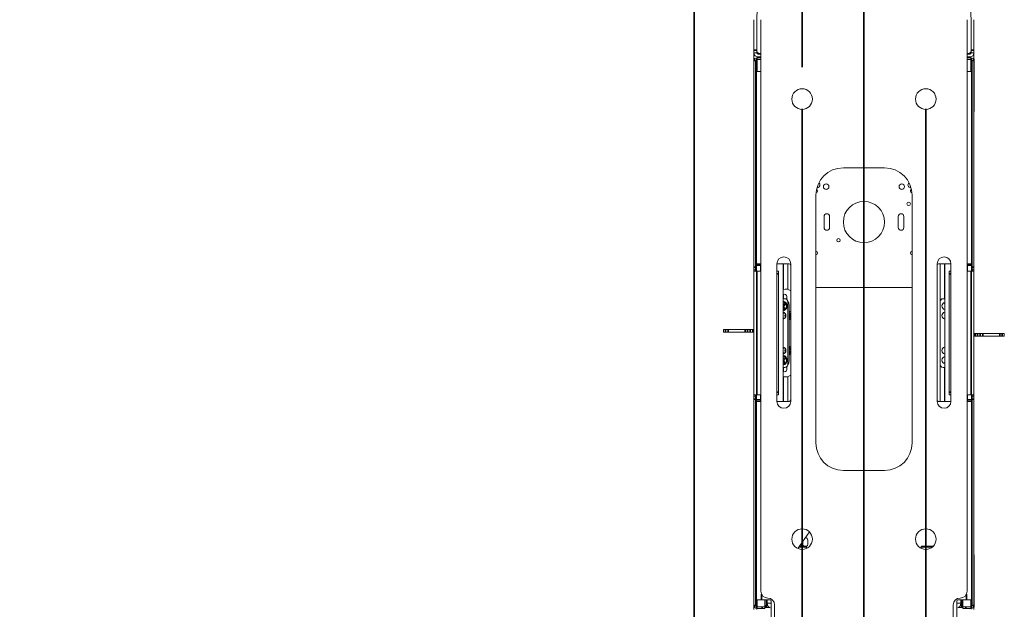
# Model space of a CAD drawing. Header units: millimetres. Extents: x 4 to 1188, y 1 to 840.
# Tile 103 of 203: x 327 to 429, y 717 to 778. Entities that reach past the tile are written whole.
import ezdxf

# ---------------------------------------------------------------- set-up
doc = ezdxf.new("R2010")
doc.units = ezdxf.units.MM
doc.layers.add('1', color=7, linetype='Continuous')
doc.styles.add('Arial Unicode MS', font='Arial Unicode MS')
doc.dimstyles.get("Standard").update_dxf_attribs({"dimtxt": 0.18, "dimasz": 0.18, "dimexe": 0.18, "dimexo": 0.0625, "dimgap": 0.09, "dimtad": 0, "dimtih": 1, "dimtoh": 1, "dimdec": 4, "dimzin": 0, "dimdsep": 46, "dimtxsty": 'Standard', "dimcen": 0.09, "dimadec": 0, "dimazin": 0, "dimtfac": 1, "dimtdec": 4, "dimtofl": 0, "dimtmove": 0, "dimatfit": 3, "dimfxl": 0, "dimtolj": 1, "dimtzin": 0, "dimarcsym": 0})

# ---------------------------------------------------------------- blocks, each defined once
blk = doc.blocks.new('_U9')
at = {"layer": '1', "color": 18, "lineweight": 35}
for p, q in [((407.83, 769.05), (407.83, 573.44)), ((420.69, 769.05), (420.69, 573.44)), ((407.83, 575.44), (420.69, 575.44))]:
    blk.add_line(p, q, dxfattribs=at)
at = {"layer": '1', "color": 18, "lineweight": 70}
for points in [[(407.83, 575.44), (411.33, 576.21), (411.33, 574.66)], [(420.69, 575.44), (417.19, 574.66), (417.19, 576.21)]]:
    blk.add_solid(points, dxfattribs=at)
at = {"layer": '1', "color": 18, "linetype": 'Continuous', "lineweight": 13, "insert": (410.89, 576.68), "char_height": 5, "attachment_point": 7, "line_spacing_factor": 1.047437, "style": 'Arial Unicode MS'}
blk.add_mtext('\\fArial Unicode MS|b0|i0;\\W1.0000;90', dxfattribs=at)
blk = doc.blocks.new('_U10')
at = {"layer": '1', "color": 18, "lineweight": 35}
for p, q in [((238.72, 599.87), (238.72, 822.73)), ((414.26, 599.87), (414.26, 822.73)), ((238.72, 820.73), (414.26, 820.73))]:
    blk.add_line(p, q, dxfattribs=at)
at = {"layer": '1', "color": 18, "lineweight": 70}
for points in [[(238.72, 820.73), (242.22, 821.5), (242.22, 819.95)], [(414.26, 820.73), (410.76, 819.95), (410.76, 821.5)]]:
    blk.add_solid(points, dxfattribs=at)
at = {"layer": '1', "color": 18, "linetype": 'Continuous', "lineweight": 13, "insert": (315.97, 823.29), "char_height": 5, "attachment_point": 7, "line_spacing_factor": 1.047437, "style": 'Arial Unicode MS'}
blk.add_mtext('\\fArial Unicode MS|b0|i0;\\W1.0000;{\\H1.21x;(}1229{\\H1.21x;)}', dxfattribs=at)

msp = doc.modelspace()

# ---------------------------------------------------------------- linework, layer by layer
at = {"layer": '1', "color": 18, "linetype": 'Continuous', "lineweight": 35}
for p, q in [((396.6029, 684.3109), (396.6029, 808.7252)), ((414.26, 662.8252), (414.26, 808.7252)), ((407.8315, 773.3537), (407.8315, 801.7252)), ((414.26, 662.8252), (414.26, 801.7252))]:
    msp.add_line(p, q, dxfattribs=at)
at = {"layer": '1', "color": 154, "linetype": 'Continuous', "lineweight": 13}
for p, q in [((402.8315, 778.2966), (402.8315, 775.1252)), ((403.1172, 775.0823), (403.1172, 778.2966)), ((403.1172, 778.2966), (403.1172, 775.1252)), ((403.5457, 718.9394), (403.5457, 778.2966)), ((424.9743, 778.2966), (424.9743, 718.9394)), ((425.4029, 778.2966), (425.4029, 775.0823)), ((425.4029, 775.1252), (425.4029, 778.2966)), ((425.6886, 775.1252), (425.6886, 778.2966)), ((402.8315, 774.8394), (402.8315, 775.1252)), ((402.8315, 774.2319), (402.8315, 774.8394)), ((403.1172, 774.8394), (402.8315, 774.8394)), ((403.1172, 775.0823), (403.1172, 774.8394)), ((403.1172, 774.9394), (403.1554, 774.9394)), ((403.2315, 774.7252), (403.5457, 774.7252)), ((403.5457, 774.7966), (403.4029, 774.7966)), ((425.1172, 774.7966), (424.9743, 774.7966)), ((424.9743, 774.7252), (425.2886, 774.7252)), ((425.3646, 774.9394), (425.4029, 774.9394)), ((425.4029, 774.8394), (425.4029, 775.0823)), ((425.6886, 774.8394), (425.4029, 774.8394)), ((425.6886, 774.8394), (425.6886, 775.1252)), ((425.6886, 774.8394), (425.6886, 774.2319)), ((402.8029, 774.1752), (402.8029, 768.8323)), ((402.8315, 752.6037), (402.8315, 774.0537)), ((402.9064, 774.2466), (402.8743, 774.2466)), ((403.0029, 752.6037), (403.0029, 774.0537)), ((403.5457, 774.3394), (403.1172, 774.3394)), ((403.5457, 774.168), (403.1172, 774.168)), ((403.2315, 774.4394), (403.5457, 774.4394)), ((424.9743, 774.4394), (425.2886, 774.4394)), ((425.4029, 774.3394), (424.9743, 774.3394)), ((425.4029, 774.168), (424.9743, 774.168)), ((425.5172, 774.0537), (425.5172, 752.6037)), ((425.6457, 774.2466), (425.6137, 774.2466)), ((425.6886, 774.0537), (425.6886, 752.6037)), ((425.7172, 768.8323), (425.7172, 774.1752)), ((402.8313, 772.1874), (402.8313, 772.6257)), ((402.8313, 772.6257), (402.8315, 772.6257)), ((403.0743, 772.9109), (403.0743, 752.9394)), ((403.5457, 772.9109), (403.0743, 772.9109)), ((425.4457, 772.9109), (424.9743, 772.9109)), ((425.4457, 752.9394), (425.4457, 772.9109)), ((402.8313, 772.1837), (402.8313, 772.1874)), ((402.8313, 772.1874), (402.8315, 772.1874)), ((402.8313, 772.0909), (402.8315, 772.0909)), ((402.8313, 771.6807), (402.8315, 771.6807)), ((402.8313, 771.1505), (402.8313, 771.5955)), ((402.8313, 771.5955), (402.8315, 771.5955)), ((402.8313, 771.1476), (402.8313, 771.1505)), ((402.8313, 771.1505), (402.8315, 771.1505)), ((402.8313, 770.7926), (402.8315, 770.7926)), ((402.8313, 770.3955), (402.8315, 770.3955)), ((402.8313, 769.5863), (402.8315, 769.5863)), ((402.8313, 769.3503), (402.8315, 769.3503)), ((402.8313, 769.3503), (402.8315, 769.3503)), ((402.8313, 769.2041), (402.8315, 769.2041)), ((402.8313, 769.0339), (402.8315, 769.0339)), ((402.8313, 768.4299), (402.8313, 768.4368)), ((402.8313, 768.4368), (402.8315, 768.4368)), ((402.8313, 768.4299), (402.8315, 768.4299)), ((402.8313, 768.4255), (402.8313, 768.4274)), ((402.8313, 767.8429), (402.8315, 767.8429)), ((402.8313, 767.638), (402.8315, 767.638)), ((402.8313, 766.9762), (402.8313, 767.4395)), ((402.8313, 767.4395), (402.8315, 767.4395)), ((402.8313, 766.9762), (402.8315, 766.9762)), ((402.8313, 766.9715), (402.8313, 766.9762)), ((402.8313, 766.9715), (402.8315, 766.9715)), ((402.8313, 766.9713), (402.8315, 766.9713)), ((402.8315, 766.747), (402.8313, 766.747)), ((402.8313, 766.7469), (402.8313, 766.747)), ((402.8313, 766.4802), (402.8315, 766.4802)), ((402.8313, 765.8918), (402.8313, 765.8977)), ((402.8313, 765.8977), (402.8315, 765.8977)), ((402.8313, 765.8918), (402.8315, 765.8918)), ((402.8313, 765.1495), (402.8313, 765.1495)), ((402.8313, 765.1495), (402.8315, 765.1495)), ((402.8313, 765.1495), (402.8315, 765.1495)), ((402.8313, 765.107), (402.8315, 765.107)), ((402.8313, 764.8905), (402.8315, 764.8905)), ((402.8313, 764.4336), (402.8313, 764.8905)), ((402.8313, 764.4336), (402.8315, 764.4336)), ((402.8313, 764.4289), (402.8313, 764.4336)), ((402.8313, 764.4289), (402.8315, 764.4289)), ((402.8315, 764.1837), (402.8313, 764.1837)), ((402.8313, 763.0003), (402.8315, 763.0003)), ((402.8313, 762.7453), (402.8315, 762.7453)), ((402.8313, 762.5458), (402.8315, 762.5458)), ((416.4029, 762.9109), (412.1172, 762.9109)), ((409.26, 760.0537), (409.26, 734.3394)), ((419.26, 734.3394), (419.26, 760.0537)), ((410.1172, 757.8537), (410.1172, 756.7109)), ((410.6886, 756.7109), (410.6886, 757.8537)), ((417.8315, 757.8537), (417.8315, 756.7109)), ((418.4029, 756.7109), (418.4029, 757.8537)), ((402.8315, 752.318), (402.8315, 752.6037)), ((402.8315, 752.1752), (402.8315, 752.318)), ((403.0029, 752.318), (402.8315, 752.318)), ((402.8315, 739.318), (402.8315, 752.1752)), ((402.8315, 752.1752), (403.1172, 752.1752)), ((403.0029, 752.6037), (403.0029, 752.318)), ((403.0029, 752.1752), (403.0029, 752.318)), ((403.0743, 752.7966), (403.0743, 752.9394)), ((403.0743, 752.9394), (403.5457, 752.9394)), ((403.0743, 752.1751), (403.0743, 752.7966)), ((403.5457, 752.1752), (403.1172, 752.1752)), ((403.5029, 752.9394), (403.5029, 752.7966)), ((403.5029, 752.1751), (403.5029, 752.7966)), ((405.2172, 738.6537), (405.2172, 752.9394)), ((405.2172, 752.9394), (406.5029, 752.9394)), ((405.2172, 752.1752), (405.3886, 752.1752)), ((405.3886, 752.1752), (405.3886, 751.8894)), ((405.86, 752.9394), (405.86, 738.6539)), ((405.9029, 752.9395), (405.9029, 750.2873)), ((406.3315, 752.9393), (406.3315, 750.2803)), ((406.6457, 752.9394), (406.6457, 738.6537)), ((421.8743, 738.6537), (421.8743, 752.9394)), ((423.3029, 752.9394), (422.0172, 752.9394)), ((422.1886, 749.0319), (422.1886, 752.9393)), ((422.6172, 749.3181), (422.6172, 752.9395)), ((422.66, 752.9394), (422.66, 738.6539)), ((423.1315, 752.1752), (423.3029, 752.1752)), ((423.1315, 751.8894), (423.1315, 752.1752)), ((423.3029, 752.9394), (423.3029, 738.6537)), ((425.4457, 752.9394), (424.9743, 752.9394)), ((425.4029, 752.1752), (424.9743, 752.1752)), ((425.0172, 752.7966), (425.0172, 752.9394)), ((425.0172, 752.7966), (425.0172, 752.1751)), ((425.6886, 752.1752), (425.4029, 752.1752)), ((425.4457, 752.9394), (425.4457, 752.7966)), ((425.4457, 752.7966), (425.4457, 752.1751)), ((425.5172, 752.318), (425.5172, 752.6037)), ((425.5172, 752.318), (425.5172, 752.1752)), ((425.5172, 752.318), (425.6886, 752.318)), ((425.6886, 752.318), (425.6886, 752.6037)), ((425.6886, 752.318), (425.6886, 752.1752)), ((425.6886, 752.1752), (425.6886, 739.318)), ((405.3886, 751.8894), (405.3886, 739.6037)), ((423.1315, 739.6037), (423.1315, 751.8894)), ((409.2601, 750.4966), (419.26, 750.4966)), ((405.86, 749.318), (406.0457, 749.318)), ((405.9029, 749.7673), (405.9029, 749.3181)), ((406.2386, 749.2431), (406.2386, 749.5323)), ((422.4743, 749.318), (422.66, 749.318)), ((405.9458, 748.7457), (405.86, 748.6872)), ((405.86, 748.3394), (405.8672, 748.3288)), ((405.8648, 748.5451), (406.0135, 748.6466)), ((405.9663, 748.3965), (405.8648, 748.5451)), ((405.8648, 748.5451), (405.9102, 748.5366)), ((406.2226, 748.5995), (406.2084, 748.5982)), ((406.2084, 748.5235), (406.2226, 748.5223)), ((406.3315, 742.4609), (406.3315, 749.0323)), ((406.4743, 742.8109), (406.4743, 748.6823)), ((422.1886, 749.0323), (422.1886, 742.4609)), ((422.6172, 748.8894), (422.6172, 748.9119)), ((406.0561, 747.8109), (405.86, 747.8109)), ((405.86, 747.3109), (406.0561, 747.3109)), ((406.5343, 747.6209), (406.5343, 747.8009)), ((406.5343, 747.6209), (406.567, 747.6535)), ((406.6457, 747.6209), (406.5343, 747.6209)), ((406.5343, 747.5009), (406.6457, 747.5009)), ((406.5343, 747.3209), (406.5343, 747.5009)), ((406.5343, 747.5009), (406.567, 747.4682)), ((399.6743, 746.1252), (399.8855, 746.1252)), ((399.6743, 746.1252), (399.6743, 745.8394)), ((399.8855, 746.1252), (400.1557, 746.1252)), ((400.1557, 746.1252), (401.9211, 746.1252)), ((401.9211, 746.1252), (402.1685, 746.1252)), ((402.1685, 746.1252), (402.449, 746.1252)), ((402.449, 746.1252), (402.6964, 746.1252)), ((402.6964, 746.1252), (402.8315, 746.1252)), ((399.6743, 745.8394), (399.8855, 745.8394)), ((400.1557, 745.8394), (399.8855, 745.8394)), ((400.1557, 745.8394), (401.9211, 745.8394)), ((402.1685, 745.8394), (401.9211, 745.8394)), ((402.1685, 745.8394), (402.449, 745.8394)), ((402.6964, 745.8394), (402.449, 745.8394)), ((402.6964, 745.8394), (402.8315, 745.8394)), ((425.8236, 745.6966), (425.6886, 745.6966)), ((425.8236, 745.4109), (425.6886, 745.4109)), ((425.8236, 745.6966), (426.0711, 745.6966)), ((426.0711, 745.4109), (425.8236, 745.4109)), ((426.3515, 745.6966), (426.0711, 745.6966)), ((426.3515, 745.4109), (426.0711, 745.4109)), ((426.3515, 745.6966), (426.5989, 745.6966)), ((426.5989, 745.4109), (426.3515, 745.4109)), ((428.3644, 745.6966), (426.5989, 745.6966)), ((428.3644, 745.4109), (426.5989, 745.4109)), ((428.3644, 745.6966), (428.6346, 745.6966)), ((428.6346, 745.4109), (428.3644, 745.4109)), ((428.8457, 745.6966), (428.6346, 745.6966)), ((428.8457, 745.4109), (428.6346, 745.4109)), ((428.8457, 745.4109), (428.8457, 745.6966)), ((406.0561, 744.1823), (405.86, 744.1823)), ((406.5343, 743.9923), (406.5343, 744.1723)), ((406.5343, 743.9923), (406.567, 744.025)), ((406.6457, 743.9923), (406.5343, 743.9923)), ((405.86, 743.6823), (406.0561, 743.6823)), ((405.9458, 743.1172), (405.86, 743.0586)), ((405.8648, 742.9166), (406.0135, 743.0181)), ((405.9663, 742.7679), (405.8648, 742.9166)), ((405.8648, 742.9166), (405.9102, 742.908)), ((406.2226, 742.9709), (406.2084, 742.9696)), ((406.5343, 743.8723), (406.6457, 743.8723)), ((406.5343, 743.6923), (406.5343, 743.8723)), ((406.5343, 743.8723), (406.567, 743.8396)), ((405.86, 742.7108), (405.8672, 742.7002)), ((406.0457, 742.1752), (405.86, 742.1752)), ((405.9029, 742.1751), (405.9029, 741.7259)), ((406.2084, 742.8949), (406.2226, 742.8937)), ((406.2386, 741.9609), (406.2386, 742.2501)), ((422.1886, 738.6541), (422.1886, 742.4613)), ((422.66, 742.1752), (422.4743, 742.1752)), ((422.6172, 742.5813), (422.6172, 742.6037)), ((422.6172, 738.6537), (422.6172, 742.1751)), ((405.9029, 741.2058), (405.9029, 738.6537)), ((406.3315, 741.2128), (406.3315, 738.6541)), ((402.8315, 739.1752), (402.8315, 739.318)), ((402.8315, 739.318), (403.1172, 739.318)), ((402.8315, 739.1752), (402.8315, 738.8894)), ((403.0029, 739.1752), (402.8315, 739.1752)), ((402.8315, 717.4394), (402.8315, 738.8894)), ((403.0029, 739.1752), (403.0029, 739.318)), ((403.0029, 739.1752), (403.0029, 738.8894)), ((403.0029, 717.4394), (403.0029, 738.8894)), ((403.0743, 738.7966), (403.0743, 739.3181)), ((403.1172, 739.318), (403.5457, 739.318)), ((403.5029, 738.7966), (403.5029, 739.3181)), ((405.3886, 739.318), (405.2172, 739.318)), ((405.3886, 739.6037), (405.3886, 739.318)), ((423.1315, 739.318), (423.1315, 739.6037)), ((423.3029, 739.318), (423.1315, 739.318)), ((424.9743, 739.318), (425.4029, 739.318)), ((425.0172, 739.3181), (425.0172, 738.7966)), ((425.6886, 739.318), (425.4029, 739.318)), ((425.4457, 739.3181), (425.4457, 738.7966)), ((425.5172, 739.318), (425.5172, 739.1752)), ((425.5172, 739.1752), (425.6886, 739.1752)), ((425.5172, 738.8894), (425.5172, 739.1752)), ((425.5172, 738.8894), (425.5172, 717.4394)), ((425.6886, 739.318), (425.6886, 739.1752)), ((425.6886, 739.1752), (425.6886, 738.8894)), ((425.6886, 738.8894), (425.6886, 717.4394)), ((403.0743, 738.6537), (403.0743, 738.7966)), ((403.5457, 738.6537), (403.0743, 738.6537)), ((403.0743, 738.6537), (403.0743, 718.0537)), ((403.5029, 738.7966), (403.5029, 738.6537)), ((406.5029, 738.6537), (405.2172, 738.6537)), ((422.0172, 738.6537), (423.3029, 738.6537)), ((424.9743, 738.6537), (425.4457, 738.6537)), ((425.0172, 738.6537), (425.0172, 738.7966)), ((425.4457, 738.7966), (425.4457, 738.6537)), ((425.4457, 718.0537), (425.4457, 738.6537)), ((412.1172, 731.4823), (416.4029, 731.4823)), ((408.5949, 725.0911), (407.4042, 723.3569)), ((407.5713, 723.6002), (408.2296, 723.6002)), ((407.9223, 724.1114), (407.9223, 723.818)), ((408.301, 723.3764), (408.301, 723.5287)), ((408.4223, 723.818), (408.4223, 724.2466)), ((420.2191, 723.5287), (420.2191, 723.3764)), ((420.2905, 723.6002), (421.464, 723.6002)), ((402.8029, 722.6609), (402.8029, 717.318)), ((425.7172, 717.318), (425.7172, 722.6609)), ((403.0743, 718.0537), (403.6172, 718.0537)), ((403.6172, 718.0537), (404.4743, 718.0537)), ((403.9743, 717.3252), (403.9743, 718.0538)), ((404.1172, 717.3394), (403.9743, 717.3394)), ((404.1886, 717.6966), (404.1886, 718.0537)), ((404.1886, 717.6971), (404.1886, 717.4109)), ((404.6172, 717.6966), (404.1886, 717.6966)), ((404.1886, 717.5823), (404.2008, 717.5823)), ((404.6172, 717.9109), (404.6172, 709.5407)), ((404.9743, 710.7252), (404.9743, 717.5109)), ((423.5457, 717.5109), (423.5457, 710.7252)), ((423.9029, 717.9109), (423.9029, 709.5407)), ((423.9029, 717.6966), (424.3315, 717.6966)), ((424.9029, 718.0537), (424.0457, 718.0537)), ((424.3315, 717.5823), (424.3193, 717.5823)), ((424.3315, 718.0537), (424.3315, 717.6966)), ((424.3315, 717.4109), (424.3315, 717.6971)), ((424.5457, 717.3394), (424.4029, 717.3394)), ((424.5457, 718.0538), (424.5457, 717.3252)), ((425.4457, 718.0537), (424.9029, 718.0537)), ((402.8315, 717.2537), (402.8315, 717.2609)), ((402.8315, 717.2537), (402.8315, 717.2409)), ((402.8315, 717.2409), (402.9117, 717.2409)), ((402.8315, 717.0394), (402.8315, 717.2409)), ((402.8743, 717.2466), (402.9064, 717.2466)), ((403.1172, 717.3252), (403.6886, 717.3252)), ((403.1172, 717.0394), (403.1172, 717.1537)), ((403.1172, 717.1537), (403.6886, 717.1537)), ((403.9743, 717.3252), (403.6886, 717.3252)), ((403.9743, 717.1537), (403.6886, 717.1537)), ((403.9743, 717.3252), (403.9743, 717.1537)), ((403.9743, 717.2409), (404.4364, 717.2409)), ((424.5457, 717.2409), (424.0836, 717.2409)), ((424.5457, 717.1537), (424.5457, 717.3252)), ((424.5457, 717.3252), (424.8315, 717.3252)), ((424.8315, 717.1537), (424.5457, 717.1537)), ((424.8315, 717.3252), (425.4029, 717.3252)), ((424.8315, 717.1537), (425.4029, 717.1537)), ((425.4029, 717.0537), (425.4029, 717.1537)), ((425.6886, 717.2409), (425.6083, 717.2409)), ((425.6137, 717.2466), (425.6457, 717.2466)), ((425.6886, 717.2609), (425.6886, 717.2537)), ((425.6886, 717.2537), (425.6886, 717.2409)), ((425.6886, 717.0394), (425.6886, 717.2409))]:
    msp.add_line(p, q, dxfattribs=at)
at = {"layer": '1', "color": 154, "linetype": 'Continuous', "lineweight": 35}
for p, q in [((402.8315, 775.1252), (403.1172, 775.1252)), ((403.2315, 774.8529), (403.2315, 774.7249)), ((425.2886, 774.8529), (425.2886, 774.7249)), ((425.4029, 775.1252), (425.6886, 775.1252)), ((403.0029, 774.0537), (402.8315, 774.0537)), ((403.1172, 774.168), (403.1172, 774.3394)), ((403.1172, 772.9107), (403.1172, 774.1679)), ((403.2315, 774.4391), (403.2315, 774.339)), ((425.2886, 774.4391), (425.2886, 774.339)), ((425.4029, 774.168), (425.4029, 774.3394)), ((425.4029, 774.1679), (425.4029, 772.9107)), ((425.5172, 774.0537), (425.6886, 774.0537)), ((402.8313, 772.1837), (402.8315, 772.1837)), ((402.8313, 771.8841), (402.8315, 771.8841)), ((402.8313, 771.1476), (402.8315, 771.1476)), ((402.8313, 770.9102), (402.8315, 770.9102)), ((402.8313, 770.1577), (402.8315, 770.1577)), ((402.8313, 769.9587), (402.8315, 769.9587)), ((402.8313, 769.6084), (402.8315, 769.6084)), ((402.8313, 769.4104), (402.8315, 769.4104)), ((402.8313, 768.4274), (402.8315, 768.4274)), ((402.8313, 768.4255), (402.8315, 768.4255)), ((402.8313, 767.638), (402.8315, 767.638)), ((402.8313, 767.638), (402.8315, 767.638)), ((402.8313, 767.638), (402.8315, 767.638)), ((402.8313, 767.638), (402.8315, 767.638)), ((402.8313, 764.4289), (402.8315, 764.4289)), ((402.8313, 763.8989), (402.8315, 763.8989)), ((402.8313, 763.3344), (402.8315, 763.3344)), ((402.8315, 752.6037), (403.0029, 752.6037)), ((403.5029, 752.7966), (403.0743, 752.7966)), ((403.1172, 739.318), (403.1172, 752.1752)), ((425.4457, 752.7966), (425.0172, 752.7966)), ((425.4029, 752.1752), (425.4029, 739.318)), ((425.5172, 752.6037), (425.6886, 752.6037)), ((405.3886, 751.8894), (405.2172, 751.8894)), ((423.3029, 751.8894), (423.1315, 751.8894)), ((405.8672, 748.3288), (405.86, 748.3239)), ((405.9458, 748.7457), (405.9292, 748.7701)), ((405.9663, 748.3965), (405.9906, 748.4131)), ((406.0135, 748.6466), (406.0301, 748.6223)), ((406.5343, 747.8009), (406.5638, 747.8009)), ((406.5343, 747.3209), (406.5638, 747.3209)), ((399.8855, 745.8394), (399.8855, 746.1252)), ((400.1557, 746.1252), (400.1557, 745.8394)), ((401.9211, 745.8394), (401.9211, 746.1252)), ((402.1685, 746.1252), (402.1685, 745.8394)), ((402.449, 745.8394), (402.449, 746.1252)), ((402.6964, 746.1252), (402.6964, 745.8394)), ((425.8236, 745.4109), (425.8236, 745.6966)), ((426.0711, 745.6966), (426.0711, 745.4109)), ((426.3515, 745.4109), (426.3515, 745.6966)), ((426.5989, 745.6966), (426.5989, 745.4109)), ((428.3644, 745.4109), (428.3644, 745.6966)), ((428.6346, 745.6966), (428.6346, 745.4109)), ((406.5343, 744.1723), (406.5638, 744.1723)), ((405.9458, 743.1172), (405.9292, 743.1415)), ((406.0135, 743.0181), (406.0301, 742.9937)), ((406.5343, 743.6923), (406.5638, 743.6923)), ((405.8672, 742.7002), (405.86, 742.6953)), ((405.9663, 742.7679), (405.9906, 742.7845)), ((403.0029, 738.8894), (402.8315, 738.8894)), ((405.2172, 739.6037), (405.3886, 739.6037)), ((423.1315, 739.6037), (423.3029, 739.6037)), ((425.6886, 738.8894), (425.5172, 738.8894)), ((403.0743, 738.7966), (403.5029, 738.7966)), ((425.0172, 738.7966), (425.4457, 738.7966)), ((408.301, 723.5287), (407.5222, 723.5287)), ((421.3891, 723.5287), (420.2191, 723.5287)), ((403.6172, 718.0537), (403.6172, 718.6283)), ((424.9029, 718.6283), (424.9029, 718.0537)), ((403.0029, 717.4394), (402.8315, 717.4394)), ((403.1172, 717.3253), (403.1172, 718.0544)), ((403.9743, 717.4109), (404.1172, 717.4109)), ((404.1172, 717.4109), (404.1172, 718.0542)), ((404.1172, 717.4109), (404.1172, 717.3394)), ((404.1886, 717.4109), (404.1172, 717.4109)), ((424.4029, 717.4109), (424.3315, 717.4109)), ((424.4029, 718.0542), (424.4029, 717.4109)), ((424.4029, 717.4109), (424.5457, 717.4109)), ((424.4029, 717.3394), (424.4029, 717.4109)), ((425.4029, 718.0544), (425.4029, 717.3253)), ((425.5172, 717.4394), (425.6886, 717.4394)), ((403.1172, 717.3252), (403.1172, 717.1537)), ((403.6886, 717.1537), (403.6886, 717.3252)), ((424.8315, 717.3252), (424.8315, 717.1537)), ((425.4029, 717.3252), (425.4029, 717.1537))]:
    msp.add_line(p, q, dxfattribs=at)
at = {"layer": '1', "color": 154, "linetype": 'Continuous', "lineweight": 13}
for centre, radius in [((407.8315, 770.0537), 1.0714), ((420.6886, 770.0537), 1.0714), ((410.3315, 760.9537), 0.2857), ((418.1886, 760.9537), 0.2857), ((414.26, 757.2823), 2.1429), ((418.9029, 759.1752), 0.1786), ((411.6172, 755.3894), 0.1786), ((407.8315, 724.3394), 1.0714), ((420.6886, 724.3394), 1.0714)]:
    msp.add_circle(centre, radius, dxfattribs=at)
for centre, radius, start, end in [((414.26, 778.2966), 11.1429, 360, 180), ((403.2315, 774.8394), 0.4, 180, 270), ((403.4029, 775.0823), 0.2857, 180, 270), ((403.2315, 774.8394), 0.1143, 180, 270), ((425.1172, 775.0823), 0.2857, 270, 0), ((425.2886, 774.8394), 0.1143, 270, 0), ((425.2886, 774.8394), 0.4, 270, 0), ((402.8743, 774.1752), 0.0714, 90, 180), ((403.1172, 774.0537), 0.2857, 90, 180), ((403.1172, 774.0537), 0.1143, 90, 180), ((425.4029, 774.0537), 0.2857, 0, 90), ((425.4029, 774.0537), 0.1143, 0, 90), ((425.6457, 774.1752), 0.0714, 0, 90), ((403.0886, 768.8323), 0.2857, 180, 205.842656), ((425.4315, 768.8323), 0.2857, 334.157344, 0), ((412.1172, 760.0537), 2.8571, 90, 180), ((416.4029, 760.0537), 2.8571, 0, 90), ((409.4029, 761.1394), 0.2857, 0, 52.059375), ((419.1172, 761.1394), 0.2857, 127.94625, 275.653125), ((409.26, 760.4966), 0.1786, 273.943125, 0), ((409.26, 760.4966), 0.1786, 0, 68.43375), ((409.4029, 761.1394), 0.2857, 264.34125, 0), ((419.26, 760.4966), 0.1786, 111.571875, 266.05125), ((410.4029, 757.8537), 0.2857, 0, 180), ((418.1172, 757.8537), 0.2857, 0, 180), ((410.4029, 756.7109), 0.2857, 180, 0), ((418.1172, 756.7109), 0.2857, 180, 0), ((409.26, 754.068), 0.1786, 0, 90), ((419.26, 754.068), 0.1786, 90, 270), ((405.9315, 752.9394), 0.7143, 0, 180), ((409.26, 754.068), 0.1786, 270, 0), ((422.5886, 752.9394), 0.7143, 0, 180), ((406.5029, 752.7966), 0.1429, 0, 90), ((422.0172, 752.7966), 0.1429, 90, 180), ((406.1029, 749.3658), 0.9429, 54.847819, 104.926882), ((405.9886, 749.5323), 0.25, 0, 120.94875), ((405.7815, 748.5609), 0.5, 33.15762, 80.964495), ((406.0457, 749.0323), 0.2857, 0, 90), ((405.9029, 748.6823), 0.5714, 0, 41.644688), ((422.4743, 749.0323), 0.2857, 90, 180), ((405.7815, 748.5609), 0.4429, 5, 79.785156), ((405.7815, 748.5609), 0.4286, 34.319707, 79.437832), ((405.7815, 748.5609), 0.5, 279.03762, 33.15762), ((405.7815, 748.5609), 0.4286, 280.559707, 34.319707), ((405.7815, 748.5609), 0.4429, 280.214844, 355), ((405.9168, 748.3626), 0.06, 214.319707, 34.319707), ((405.9797, 748.6962), 0.06, 304.319707, 124.319707), ((422.7386, 748.5609), 0.3714, 102.211875, 180), ((422.7386, 748.5609), 0.3714, 180, 257.788125), ((422.9029, 748.8894), 0.2857, 180, 211.789687), ((405.7815, 747.5609), 0.3714, 0, 77.788125), ((405.7815, 747.5609), 0.3714, 282.211875, 0), ((406.4743, 747.5609), 0.4286, 152.285625, 207.70875), ((406.4743, 747.5609), 0.4286, 66.425625, 90), ((406.4743, 747.8009), 0.06, 0, 90), ((406.4743, 747.3209), 0.06, 270, 0), ((406.4743, 747.5609), 0.4286, 270, 293.58), ((422.7386, 747.5609), 0.3714, 102.211875, 180), ((422.7386, 747.5609), 0.3714, 180, 257.788125), ((405.7815, 743.9323), 0.3714, 0, 77.788125), ((406.4743, 743.9323), 0.4286, 152.285625, 207.70875), ((406.4743, 743.9323), 0.4286, 66.425625, 90), ((406.4743, 744.1723), 0.06, 0, 90), ((422.7386, 743.9323), 0.3714, 102.211875, 180), ((405.7815, 743.9323), 0.3714, 282.211875, 0), ((405.7815, 742.9323), 0.5, 0, 80.960625), ((405.7815, 742.9323), 0.4429, 5, 79.785156), ((405.7815, 742.9323), 0.4286, 34.319707, 79.437832), ((405.7815, 742.9323), 0.4286, 280.559707, 34.319707), ((405.7815, 742.9323), 0.5, 279.039375, 0), ((405.9797, 743.0676), 0.06, 304.319707, 124.319707), ((406.4743, 743.6923), 0.06, 270, 0), ((406.4743, 743.9323), 0.4286, 270, 293.58), ((422.7386, 743.9323), 0.3714, 180, 257.788125), ((422.7386, 742.9323), 0.3714, 102.211875, 180), ((422.7386, 742.9323), 0.3714, 180, 257.788125), ((405.7815, 742.9323), 0.4429, 280.214844, 355), ((405.9886, 741.9609), 0.25, 239.05125, 0), ((405.9168, 742.7341), 0.06, 214.319707, 34.319707), ((406.0457, 742.4609), 0.2857, 270, 0), ((405.9029, 742.8109), 0.5714, 318.355312, 0), ((422.4743, 742.4609), 0.2857, 180, 270), ((422.9029, 742.6037), 0.2857, 148.210312, 180), ((406.1029, 742.1273), 0.9429, 255.073135, 305.152186), ((405.9315, 738.6537), 0.7143, 180, 0), ((406.5029, 738.7966), 0.1429, 270, 0), ((422.0172, 738.7966), 0.1429, 180, 270), ((422.5886, 738.6537), 0.7143, 180, 0), ((412.1172, 734.3394), 2.8571, 180, 270), ((416.4029, 734.3394), 2.8571, 270, 0), ((408.1723, 724.2466), 0.25, 0, 86.754375), ((407.5332, 723.6771), 0.25, 342.071875, 38.09125), ((408.1723, 723.818), 0.25, 180, 240.62625), ((408.2296, 723.5287), 0.0714, 0, 90), ((408.1723, 723.818), 0.25, 292.933125, 0), ((420.2905, 723.5287), 0.0714, 90, 180), ((403.0886, 722.6609), 0.2857, 154.157344, 180), ((425.4315, 722.6609), 0.2857, 0, 25.842656), ((404.26, 718.9394), 0.7143, 180, 270), ((424.26, 718.9394), 0.7143, 270, 0), ((403.1172, 717.4394), 0.2857, 180, 270), ((403.1172, 717.4394), 0.1143, 180, 270), ((404.1172, 717.4109), 0.0714, 270, 0), ((404.7315, 717.6966), 0.5429, 180, 257.845781), ((404.26, 717.5109), 0.7143, 0, 90), ((404.4743, 717.9109), 0.1429, 0, 90), ((424.26, 717.5109), 0.7143, 90, 180), ((424.0457, 717.9109), 0.1429, 90, 180), ((423.7886, 717.6966), 0.5429, 282.154219, 360), ((424.4029, 717.4109), 0.0714, 180, 270), ((425.4029, 717.4394), 0.2857, 270, 0), ((425.4029, 717.4394), 0.1143, 270, 0), ((402.8743, 717.318), 0.0714, 180, 270), ((425.6457, 717.318), 0.0714, 270, 0)]:
    msp.add_arc(centre, radius, start, end, dxfattribs=at)
for centre, major_axis, start_param, end_param in [((405.777, 748.5673), (-0.6747, -0.4606), 4.41422548, 4.51816943), ((405.7859, 748.5544), (0.6747, 0.4606), 4.8260656, 5.01055248), ((405.7879, 748.5653), (-0.4606, 0.6747), 4.41422548, 4.59871236), ((406.4821, 747.5609), (0, 0.817), 4.8260656, 5.01055248), ((406.4821, 747.5609), (0, 0.817), 4.41422548, 4.59871236), ((406.4743, 747.5687), (-0.817, 0), 4.50098621, 4.59871236), ((406.4743, 747.553), (0.817, 0), 4.8260656, 4.92379176), ((406.4821, 743.9323), (0, 0.817), 4.8260656, 5.01055248), ((406.4743, 743.9401), (-0.817, 0), 4.50098621, 4.59871236), ((405.777, 742.9388), (-0.6747, -0.4606), 4.41422548, 4.51816943), ((405.7859, 742.9258), (0.6747, 0.4606), 4.8260656, 5.01055248), ((406.4821, 743.9323), (0, 0.817), 4.41422548, 4.59871236), ((406.4743, 743.9245), (0.817, 0), 4.8260656, 4.92379176), ((405.7879, 742.9367), (-0.4606, 0.6747), 4.41422548, 4.59871236)]:
    msp.add_ellipse(centre, major_axis=major_axis, ratio=0.10452846, start_param=start_param, end_param=end_param, dxfattribs=at)
for points in [[(402.8313, 772.0909), (402.8313, 772.1179), (402.8313, 772.139), (402.8313, 772.1542)], [(402.8313, 771.8841), (402.8313, 771.9604), (402.8313, 772.0292), (402.8313, 772.0909)], [(402.8313, 771.6807), (402.8313, 771.7399), (402.8313, 771.8077), (402.8313, 771.8841)], [(402.8313, 771.5923), (402.8313, 771.592), (402.8313, 771.6215), (402.8313, 771.6807)], [(402.8313, 770.9102), (402.8313, 770.9404), (402.8313, 770.9553), (402.8313, 770.955)], [(402.8313, 770.7926), (402.8313, 770.8409), (402.8313, 770.8799), (402.8313, 770.9102)], [(402.8313, 770.3955), (402.8313, 770.5556), (402.8313, 770.6888), (402.8313, 770.7926)], [(402.8313, 770.1577), (402.8313, 770.2368), (402.8313, 770.3158), (402.8313, 770.3955)], [(402.8313, 769.9587), (402.8313, 770.0253), (402.8313, 770.0916), (402.8313, 770.1577)], [(402.8313, 769.6084), (402.8313, 769.6958), (402.8313, 769.8125), (402.8313, 769.9587)], [(402.8313, 769.4104), (402.8313, 769.4426), (402.8313, 769.4921), (402.8313, 769.5588)], [(402.8313, 769.3503), (402.8313, 769.3508), (402.8313, 769.3708), (402.8313, 769.4104)], [(402.8313, 769.0339), (402.8313, 769.1131), (402.8313, 769.1697), (402.8313, 769.2041)], [(402.8313, 768.4368), (402.8313, 768.6937), (402.8313, 768.8932), (402.8313, 769.0339)], [(402.8313, 768.4274), (402.8313, 768.4277), (402.8313, 768.4283), (402.8313, 768.4299)], [(402.8313, 767.8429), (402.8313, 767.9828), (402.8313, 768.1771), (402.8313, 768.4255)], [(402.8313, 767.638), (402.8313, 767.6388), (402.8313, 767.707), (402.8313, 767.8429)], [(402.8313, 766.4802), (402.8313, 766.6357), (402.8313, 766.7474), (402.8313, 766.7469)], [(402.8313, 765.8977), (402.8313, 766.1073), (402.8313, 766.3142), (402.8313, 766.4802)], [(402.8313, 765.1495), (402.8313, 765.2458), (402.8313, 765.494), (402.8313, 765.8918)], [(402.8313, 763.8989), (402.8313, 764.077), (402.8313, 764.1841), (402.8313, 764.1836)], [(402.8313, 763.3344), (402.8313, 763.5439), (402.8313, 763.7278), (402.8313, 763.8989)], [(402.8313, 763.0003), (402.8313, 763.1074), (402.8313, 763.2208), (402.8313, 763.3344)], [(402.8313, 762.7453), (402.8313, 762.811), (402.8313, 762.8827), (402.8313, 763.0003)], [(402.8313, 762.5458), (402.8313, 762.5474), (402.8313, 762.6187), (402.8313, 762.7453)]]:
    msp.add_open_spline(points, degree=3, dxfattribs=at)
for points, knots in [([(405.9906, 748.4131), (405.9937, 748.4083), (405.9962, 748.4033), (405.9993, 748.3955), (406.0002, 748.3929), (406.0014, 748.3888), (406.0018, 748.3875), (406.0025, 748.3847), (406.0028, 748.3833), (406.0041, 748.3763), (406.0046, 748.3707), (406.0046, 748.3622), (406.0045, 748.3594), (406.004, 748.3537), (406.0036, 748.3508), (406.0019, 748.3424), (406.0003, 748.3369), (405.9971, 748.3289), (405.9959, 748.3262), (405.9931, 748.321), (405.9917, 748.3185), (405.9869, 748.3112), (405.9833, 748.3067), (405.9771, 748.3004), (405.9749, 748.2984), (405.9704, 748.2946), (405.9658, 748.291), (405.9608, 748.288), (405.9569, 748.2859), (405.9556, 748.2852), (405.953, 748.2839), (405.9516, 748.2833), (405.9448, 748.2804), (405.9393, 748.2786), (405.9307, 748.2768), (405.9279, 748.2764), (405.9235, 748.2759), (405.922, 748.2758), (405.9191, 748.2756), (405.9177, 748.2755), (405.9105, 748.2755), (405.9047, 748.2759), (405.8963, 748.2775), (405.8934, 748.2781), (405.8879, 748.2797), (405.8825, 748.2815), (405.8774, 748.2838), (405.8723, 748.2864), (405.8698, 748.2878), (405.8646, 748.2911), (405.8619, 748.293), (405.8593, 748.2951)], [0, 0, 0, 0, 0.06852953, 0.06852953, 0.10279429, 0.10279429, 0.11992667, 0.11992667, 0.13705906, 0.13705906, 0.20558858, 0.20558858, 0.23985335, 0.23985335, 0.27411811, 0.27411811, 0.34264764, 0.34264764, 0.3769124, 0.3769124, 0.41117717, 0.41117717, 0.47970669, 0.47970669, 0.51397146, 0.51397146, 0.54823622, 0.58250099, 0.58250099, 0.59963337, 0.59963337, 0.61676575, 0.61676575, 0.68529528, 0.68529528, 0.71956004, 0.71956004, 0.73669242, 0.73669242, 0.7538248, 0.7538248, 0.82235433, 0.82235433, 0.8566191, 0.8566191, 0.89088386, 0.92514862, 0.92514862, 0.95941339, 0.95941339, 1, 1, 1, 1]), ([(405.9292, 748.7701), (405.934, 748.7731), (405.939, 748.7756), (405.9468, 748.7787), (405.9494, 748.7797), (405.9535, 748.7809), (405.9549, 748.7812), (405.9576, 748.7819), (405.959, 748.7822), (405.966, 748.7835), (405.9716, 748.7841), (405.9801, 748.7841), (405.9829, 748.7839), (405.9886, 748.7834), (405.9915, 748.783), (405.9999, 748.7813), (406.0054, 748.7797), (406.0134, 748.7765), (406.0161, 748.7753), (406.0213, 748.7726), (406.0238, 748.7711), (406.0311, 748.7663), (406.0356, 748.7627), (406.0419, 748.7565), (406.044, 748.7543), (406.0477, 748.7498), (406.0513, 748.7452), (406.0543, 748.7402), (406.0565, 748.7363), (406.0571, 748.735), (406.0584, 748.7324), (406.059, 748.731), (406.0619, 748.7242), (406.0637, 748.7187), (406.0655, 748.7102), (406.0659, 748.7073), (406.0664, 748.7029), (406.0665, 748.7015), (406.0667, 748.6985), (406.0668, 748.6971), (406.0669, 748.6899), (406.0664, 748.6842), (406.0648, 748.6757), (406.0642, 748.6728), (406.0626, 748.6673), (406.0608, 748.662), (406.0585, 748.6568), (406.0559, 748.6517), (406.0545, 748.6493), (406.05, 748.642), (406.0465, 748.6376), (406.0408, 748.6314), (406.0388, 748.6295), (406.0346, 748.6258), (406.0324, 748.624), (406.0301, 748.6223)], [0, 0, 0, 0, 0.0625, 0.0625, 0.09375, 0.09375, 0.109375, 0.109375, 0.125, 0.125, 0.1875, 0.1875, 0.21875, 0.21875, 0.25, 0.25, 0.3125, 0.3125, 0.34375, 0.34375, 0.375, 0.375, 0.4375, 0.4375, 0.46875, 0.46875, 0.5, 0.53125, 0.53125, 0.546875, 0.546875, 0.5625, 0.5625, 0.625, 0.625, 0.65625, 0.65625, 0.671875, 0.671875, 0.6875, 0.6875, 0.75, 0.75, 0.78125, 0.78125, 0.8125, 0.84375, 0.84375, 0.875, 0.875, 0.9375, 0.9375, 0.96875, 0.96875, 1, 1, 1, 1]), ([(406.4743, 747.8875), (406.4772, 747.8875), (406.4801, 747.8873), (406.4844, 747.8869), (406.4859, 747.8867), (406.4888, 747.8863), (406.4903, 747.8861), (406.4975, 747.8846), (406.5031, 747.8829), (406.5111, 747.8796), (406.5138, 747.8784), (406.5177, 747.8763), (406.5189, 747.8756), (406.5214, 747.8741), (406.5227, 747.8733), (406.5287, 747.8693), (406.5331, 747.8657), (406.5393, 747.8596), (406.5412, 747.8575), (406.5449, 747.8531), (406.5483, 747.8486), (406.5513, 747.8437), (406.554, 747.8388), (406.5553, 747.8362), (406.5587, 747.8284), (406.5604, 747.8231), (406.5622, 747.8149), (406.5627, 747.8121), (406.5634, 747.8065), (406.5637, 747.8037), (406.5638, 747.8009)], [0, 0, 0, 0, 0.0619137, 0.0619137, 0.09318324, 0.09318324, 0.12445278, 0.12445278, 0.24953096, 0.24953096, 0.31207004, 0.31207004, 0.34333959, 0.34333959, 0.37460913, 0.37460913, 0.4996873, 0.4996873, 0.56222639, 0.56222639, 0.62476548, 0.68730457, 0.68730457, 0.74984365, 0.74984365, 0.87492183, 0.87492183, 0.93746091, 0.93746091, 1, 1, 1, 1]), ([(406.5638, 747.3209), (406.5636, 747.3152), (406.5629, 747.3096), (406.561, 747.3015), (406.5603, 747.2988), (406.559, 747.2947), (406.5585, 747.2934), (406.5575, 747.2908), (406.557, 747.2894), (406.5542, 747.2829), (406.5514, 747.278), (406.5467, 747.271), (406.5449, 747.2687), (406.5413, 747.2643), (406.5393, 747.2622), (406.5332, 747.2561), (406.5288, 747.2525), (406.5216, 747.2477), (406.5191, 747.2462), (406.5139, 747.2434), (406.5113, 747.2422), (406.5032, 747.2388), (406.4977, 747.2371), (406.489, 747.2354), (406.4861, 747.235), (406.4802, 747.2344), (406.4773, 747.2342), (406.4743, 747.2342), (406.4743, 747.2342)], [0, 0, 0, 0, 0.12492192, 0.12492192, 0.18738289, 0.18738289, 0.21861337, 0.21861337, 0.24984385, 0.24984385, 0.37476577, 0.37476577, 0.43722673, 0.43722673, 0.4996877, 0.4996877, 0.62460962, 0.62460962, 0.68707058, 0.68707058, 0.74953154, 0.74953154, 0.87445347, 0.87445347, 0.93691443, 0.93691443, 0.99937539, 1, 1, 1, 1]), ([(406.4743, 744.2589), (406.4772, 744.2589), (406.4801, 744.2588), (406.4844, 744.2584), (406.4859, 744.2582), (406.4888, 744.2577), (406.4903, 744.2575), (406.4975, 744.2561), (406.5031, 744.2544), (406.5111, 744.251), (406.5138, 744.2498), (406.5177, 744.2477), (406.5189, 744.247), (406.5214, 744.2455), (406.5227, 744.2447), (406.5287, 744.2407), (406.5331, 744.2371), (406.5393, 744.2311), (406.5412, 744.2289), (406.5449, 744.2245), (406.5483, 744.22), (406.5513, 744.2152), (406.554, 744.2102), (406.5553, 744.2077), (406.5587, 744.1998), (406.5604, 744.1945), (406.5622, 744.1863), (406.5627, 744.1835), (406.5634, 744.178), (406.5637, 744.1751), (406.5638, 744.1723)], [0, 0, 0, 0, 0.0619137, 0.0619137, 0.09318324, 0.09318324, 0.12445278, 0.12445278, 0.24953096, 0.24953096, 0.31207004, 0.31207004, 0.34333959, 0.34333959, 0.37460913, 0.37460913, 0.4996873, 0.4996873, 0.56222639, 0.56222639, 0.62476548, 0.68730457, 0.68730457, 0.74984365, 0.74984365, 0.87492183, 0.87492183, 0.93746091, 0.93746091, 1, 1, 1, 1]), ([(405.9292, 743.1415), (405.934, 743.1445), (405.939, 743.1471), (405.9468, 743.1502), (405.9494, 743.1511), (405.9535, 743.1523), (405.9549, 743.1526), (405.9576, 743.1533), (405.959, 743.1536), (405.966, 743.155), (405.9716, 743.1555), (405.9801, 743.1555), (405.9829, 743.1554), (405.9886, 743.1548), (405.9915, 743.1544), (405.9999, 743.1528), (406.0054, 743.1511), (406.0134, 743.1479), (406.0161, 743.1467), (406.0213, 743.144), (406.0238, 743.1425), (406.0311, 743.1377), (406.0356, 743.1341), (406.0419, 743.128), (406.044, 743.1258), (406.0477, 743.1213), (406.0513, 743.1166), (406.0543, 743.1116), (406.0565, 743.1078), (406.0571, 743.1065), (406.0584, 743.1038), (406.059, 743.1025), (406.0619, 743.0957), (406.0637, 743.0901), (406.0655, 743.0816), (406.0659, 743.0787), (406.0664, 743.0743), (406.0665, 743.0729), (406.0667, 743.07), (406.0668, 743.0685), (406.0669, 743.0613), (406.0664, 743.0556), (406.0648, 743.0471), (406.0642, 743.0443), (406.0626, 743.0388), (406.0608, 743.0334), (406.0585, 743.0282), (406.0559, 743.0232), (406.0545, 743.0207), (406.05, 743.0135), (406.0465, 743.009), (406.0408, 743.0029), (406.0388, 743.0009), (406.0346, 742.9972), (406.0324, 742.9954), (406.0301, 742.9937)], [0, 0, 0, 0, 0.0625, 0.0625, 0.09375, 0.09375, 0.109375, 0.109375, 0.125, 0.125, 0.1875, 0.1875, 0.21875, 0.21875, 0.25, 0.25, 0.3125, 0.3125, 0.34375, 0.34375, 0.375, 0.375, 0.4375, 0.4375, 0.46875, 0.46875, 0.5, 0.53125, 0.53125, 0.546875, 0.546875, 0.5625, 0.5625, 0.625, 0.625, 0.65625, 0.65625, 0.671875, 0.671875, 0.6875, 0.6875, 0.75, 0.75, 0.78125, 0.78125, 0.8125, 0.84375, 0.84375, 0.875, 0.875, 0.9375, 0.9375, 0.96875, 0.96875, 1, 1, 1, 1]), ([(406.5638, 743.6923), (406.5636, 743.6866), (406.5629, 743.6811), (406.561, 743.6729), (406.5603, 743.6702), (406.559, 743.6662), (406.5585, 743.6648), (406.5575, 743.6622), (406.557, 743.6609), (406.5542, 743.6544), (406.5514, 743.6494), (406.5467, 743.6424), (406.5449, 743.6401), (406.5413, 743.6357), (406.5393, 743.6336), (406.5332, 743.6275), (406.5288, 743.6239), (406.5216, 743.6191), (406.5191, 743.6176), (406.5139, 743.6149), (406.5113, 743.6136), (406.5032, 743.6103), (406.4977, 743.6086), (406.489, 743.6068), (406.4861, 743.6064), (406.4802, 743.6058), (406.4773, 743.6057), (406.4743, 743.6057), (406.4743, 743.6057)], [0, 0, 0, 0, 0.12492192, 0.12492192, 0.18738289, 0.18738289, 0.21861337, 0.21861337, 0.24984385, 0.24984385, 0.37476577, 0.37476577, 0.43722673, 0.43722673, 0.4996877, 0.4996877, 0.62460962, 0.62460962, 0.68707058, 0.68707058, 0.74953154, 0.74953154, 0.87445347, 0.87445347, 0.93691443, 0.93691443, 0.99937539, 1, 1, 1, 1]), ([(405.9906, 742.7845), (405.9937, 742.7797), (405.9962, 742.7747), (405.9993, 742.7669), (406.0002, 742.7643), (406.0014, 742.7602), (406.0018, 742.7589), (406.0025, 742.7561), (406.0028, 742.7547), (406.0041, 742.7478), (406.0046, 742.7422), (406.0046, 742.7337), (406.0045, 742.7308), (406.004, 742.7251), (406.0036, 742.7223), (406.0019, 742.7138), (406.0003, 742.7083), (405.9971, 742.7003), (405.9959, 742.6977), (405.9931, 742.6925), (405.9917, 742.69), (405.9869, 742.6826), (405.9833, 742.6781), (405.9771, 742.6718), (405.9749, 742.6698), (405.9704, 742.666), (405.9658, 742.6625), (405.9608, 742.6594), (405.9569, 742.6573), (405.9556, 742.6566), (405.953, 742.6553), (405.9516, 742.6547), (405.9448, 742.6518), (405.9393, 742.6501), (405.9307, 742.6483), (405.9279, 742.6478), (405.9235, 742.6473), (405.922, 742.6472), (405.9191, 742.647), (405.9177, 742.647), (405.9105, 742.6469), (405.9047, 742.6474), (405.8963, 742.6489), (405.8934, 742.6496), (405.8879, 742.6511), (405.8825, 742.653), (405.8774, 742.6553), (405.8723, 742.6578), (405.8698, 742.6592), (405.8646, 742.6625), (405.8619, 742.6645), (405.8593, 742.6665)], [0, 0, 0, 0, 0.06852953, 0.06852953, 0.10279429, 0.10279429, 0.11992667, 0.11992667, 0.13705906, 0.13705906, 0.20558858, 0.20558858, 0.23985335, 0.23985335, 0.27411811, 0.27411811, 0.34264764, 0.34264764, 0.3769124, 0.3769124, 0.41117717, 0.41117717, 0.47970669, 0.47970669, 0.51397146, 0.51397146, 0.54823622, 0.58250099, 0.58250099, 0.59963337, 0.59963337, 0.61676575, 0.61676575, 0.68529528, 0.68529528, 0.71956004, 0.71956004, 0.73669242, 0.73669242, 0.7538248, 0.7538248, 0.82235433, 0.82235433, 0.8566191, 0.8566191, 0.89088386, 0.92514862, 0.92514862, 0.95941339, 0.95941339, 1, 1, 1, 1])]:
    msp.add_open_spline(points, degree=3, knots=knots, dxfattribs=at)

# ---------------------------------------------------------------- dimensions: what is measured, and where the dimension line sits
at = {"layer": '1', "color": 18, "linetype": 'Continuous', "lineweight": 13}
for base, p1, p2, override, picture, middle in [((414.26, 820.7252), (238.7172, 598.868), (414.26, 598.868), {"dimtxt": 5, "dimasz": 3.5, "dimexe": 2, "dimexo": 1, "dimgap": 2.5, "dimtad": 1, "dimtih": 1, "dimtoh": 0, "dimdec": 0, "dimlfac": 7, "dimzin": 8, "dimdsep": 44, "dimlunit": 2, "dimpost": '(<>)', "dimtxsty": 'Arial Unicode MS', "dimsah": 1, "dimse1": 0, "dimse2": 0, "dimsd1": 0, "dimsd2": 0, "dimclrd": 18, "dimclre": 18, "dimclrt": 18, "dimtm": -0.1, "dimtfac": 0.4, "dimtdec": 2, "dimtofl": 1, "dimtmove": 0, "dimtzin": 8, "dimlwd": 35, "dimlwe": 35}, '_U10', (326.4886, 820.7252)), ((420.6886, 575.4353), (407.8315, 770.0537), (420.6886, 770.0537), {"dimtxt": 5, "dimasz": 3.5, "dimexe": 2, "dimexo": 1, "dimgap": 2.5, "dimtad": 1, "dimtih": 1, "dimtoh": 0, "dimdec": 2, "dimlfac": 7, "dimzin": 8, "dimdsep": 44, "dimlunit": 2, "dimtxsty": 'Arial Unicode MS', "dimsah": 1, "dimse1": 0, "dimse2": 0, "dimsd1": 0, "dimsd2": 0, "dimclrd": 18, "dimclre": 18, "dimclrt": 18, "dimtol": 0, "dimtm": -0.1, "dimtfac": 0.4, "dimtdec": 2, "dimtofl": 1, "dimtmove": 0, "dimtzin": 8, "dimlwd": 35, "dimlwe": 35}, '_U9', (414.26, 575.4353))]:
    dim = msp.add_linear_dim(base=base, p1=p1, p2=p2, dimstyle='Standard', override=override, dxfattribs=at)
    dim.commit()
    dim.dimension.update_dxf_attribs({"geometry": picture, "text_midpoint": middle, "dimtype": 160})

doc.saveas('drawing.dxf')
